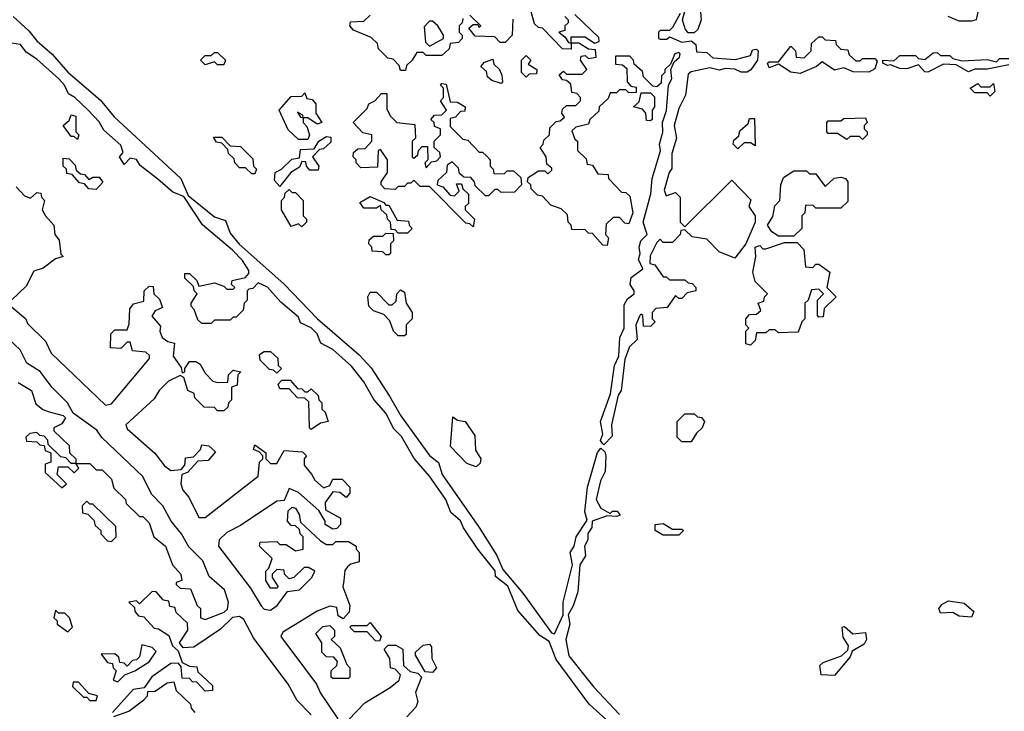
# Model space of a CAD drawing. Extents: x 2386423 to 2568864, y 578392 to 761999.
# Tile 111 of 256: x 2537610 to 2540770, y 629295 to 631515. Entities that reach past the tile are written whole.
import ezdxf

# ---------------------------------------------------------------- set-up
doc = ezdxf.new("R2010")
doc.units = 0

msp = doc.modelspace()

# ---------------------------------------------------------------- linework, layer by layer
at = {"layer": '0CON05XD'}
for points in [[(2539790.7, 631589.3), (2539797.5, 631515), (2539786.7, 631483.3), (2539775, 631472.5), (2539755, 631472.5), (2539746, 631486), (2539737.5, 631515), (2539746.1, 631546.1)], [(2539031.7, 631518.3), (2539030, 631505), (2539020, 631495), (2539020, 631475), (2539030, 631465), (2539030, 631455), (2539018.3, 631441.7), (2538991.7, 631438.3), (2538988.3, 631421.7), (2538965, 631400), (2538915, 631400), (2538905, 631410), (2538885, 631410), (2538870, 631385), (2538851.7, 631368.3), (2538848.3, 631351.7), (2538831.7, 631351.7), (2538828.3, 631368.3), (2538808.3, 631388.3), (2538791.7, 631391.7), (2538761.7, 631421.7), (2538758.3, 631438.3), (2538738.3, 631458.3), (2538681.7, 631481.7), (2538670, 631495), (2538671.7, 631508.3), (2538715, 631510), (2538735, 631530)], [(2539193, 631517), (2539190, 631465), (2539168.3, 631441.7), (2539151.7, 631441.7), (2539135, 631460), (2539071.7, 631461.7), (2539051.7, 631488.3), (2539065, 631500), (2539080, 631500), (2539085, 631490), (2539090, 631495), (2539055, 631530)], [(2539905, 631356.7), (2539875, 631358.8), (2539855, 631353.3), (2539825, 631360), (2539765, 631347.5), (2539755, 631340), (2539747, 631273), (2539725, 631230), (2539710, 631175), (2539717.5, 631135), (2539702.5, 631085), (2539703, 631037), (2539694, 631025), (2539678.3, 630968.3), (2539685, 630950), (2539715, 630960), (2539730, 630945), (2539730, 630865), (2539745, 630850), (2539895, 631000), (2539957, 630937), (2539950, 630915), (2539970, 630885), (2539970, 630865), (2539940, 630795), (2539905, 630750), (2539855, 630770), (2539815, 630810), (2539768.3, 630818.3), (2539745, 630840), (2539731.7, 630838.3), (2539730, 630825), (2539705, 630800), (2539675, 630800), (2539665, 630810), (2539655, 630800), (2539633, 630757), (2539632.5, 630732.5), (2539648.3, 630728.3), (2539675, 630690), (2539685, 630690), (2539695, 630680), (2539745, 630680), (2539755, 630670), (2539768.3, 630668.3), (2539780, 630655), (2539780, 630645), (2539751.7, 630638.3), (2539735, 630620), (2539725, 630620), (2539715, 630630), (2539688.3, 630591.7), (2539651.7, 630588.3), (2539640, 630575), (2539640, 630555), (2539650, 630545), (2539635, 630530), (2539611.7, 630531.7), (2539610, 630565), (2539605, 630570), (2539600, 630565), (2539587.5, 630535), (2539591.7, 630488.3), (2539566.7, 630465), (2539552.5, 630425), (2539540, 630325), (2539530.7, 630309.3), (2539508.8, 630215), (2539511.7, 630178.3), (2539485, 630150), (2539480, 630155), (2539473.8, 630163.8), (2539481.2, 630185), (2539474.2, 630225), (2539506.4, 630313.6), (2539518.8, 630405), (2539533.3, 630435), (2539536, 630495), (2539550, 630525), (2539550, 630600), (2539560.5, 630619.5), (2539582.5, 630635), (2539582.5, 630645), (2539568.8, 630665), (2539572.5, 630687.5), (2539610, 630715), (2539596.2, 630745), (2539601.2, 630765), (2539598, 630785), (2539603.8, 630805), (2539623.3, 630825), (2539611.2, 630865), (2539635.9, 630955.9), (2539640, 631005), (2539666.4, 631093.6), (2539663.8, 631115), (2539673.6, 631153.6), (2539673.3, 631185), (2539686.1, 631223.9), (2539692.5, 631305), (2539702.5, 631325), (2539700, 631355), (2539710, 631380), (2539727.5, 631395), (2539730, 631405), (2539725, 631410), (2539712.5, 631405), (2539698.3, 631371.7), (2539680, 631355), (2539680, 631345), (2539670, 631335), (2539668.3, 631311.7), (2539655, 631300), (2539641.7, 631301.7), (2539611.7, 631331.7), (2539608.3, 631348.3), (2539581.7, 631371.7), (2539580, 631385), (2539568.3, 631398.3), (2539521.7, 631398.3), (2539521.7, 631371.7), (2539545, 631370), (2539558.3, 631358.3), (2539560, 631315), (2539571.7, 631301.7), (2539588.3, 631298.3), (2539588.3, 631281.7), (2539565, 631280), (2539555, 631290), (2539535, 631290), (2539525, 631280), (2539505, 631280), (2539498.3, 631261.7), (2539470, 631235), (2539468.3, 631221.7), (2539440, 631195), (2539435, 631180), (2539395, 631170), (2539381.7, 631158.3), (2539391.7, 631131.7), (2539400, 631125), (2539400, 631095), (2539428.3, 631068.3), (2539431.7, 631051.7), (2539448.3, 631048.3), (2539465, 631020), (2539498.3, 631018.3), (2539500, 631005), (2539541.7, 630961.7), (2539555, 630960), (2539568.3, 630948.3), (2539577.5, 630895), (2539565, 630860), (2539551.7, 630861.7), (2539535, 630880), (2539515, 630880), (2539491.7, 630858.3), (2539490, 630825), (2539500, 630815), (2539495, 630790), (2539481.7, 630791.7), (2539448.3, 630828.3), (2539435, 630830), (2539425, 630840), (2539381.7, 630841.7), (2539380, 630855), (2539370, 630865), (2539368.3, 630888.3), (2539348.3, 630908.3), (2539315, 630920), (2539288.3, 630948.3), (2539271.7, 630951.7), (2539251.7, 630971.7), (2539250, 630985), (2539240, 630995), (2539241.7, 631008.3), (2539275, 631030), (2539295, 631030), (2539305, 631020), (2539318.3, 631031.7), (2539318.3, 631038.3), (2539301.7, 631051.7), (2539300, 631075), (2539280, 631105), (2539290, 631115), (2539291.7, 631128.3), (2539310, 631145), (2539311.7, 631168.3), (2539331.7, 631188.3), (2539345, 631190), (2539358.3, 631201.7), (2539350, 631215), (2539351.7, 631228.3), (2539365, 631240), (2539395, 631240), (2539410, 631255), (2539410, 631265), (2539398.3, 631278.3), (2539381.7, 631281.7), (2539378.3, 631308.3), (2539365, 631320), (2539351.7, 631321.7), (2539341.7, 631338.3), (2539355, 631350), (2539365, 631340), (2539415, 631340), (2539430, 631355), (2539410, 631385), (2539411.7, 631398.3), (2539425, 631400), (2539435, 631390), (2539460, 631395), (2539458.3, 631418.3), (2539435, 631420), (2539405, 631440), (2539380, 631440), (2539380, 631460), (2539425, 631460), (2539455, 631440), (2539470, 631445), (2539468.3, 631458.3), (2539391.7, 631531.7)], [(2539360, 631525), (2539370, 631515), (2539370, 631505), (2539360, 631495), (2539360, 631480), (2539340, 631475), (2539360, 631460), (2539371.7, 631441.7), (2539380, 631440), (2539380, 631420), (2539351.7, 631421.7), (2539288.3, 631488.3), (2539275, 631490), (2539261.7, 631501.7), (2539250, 631545)], [(2539730, 631535), (2539705, 631490), (2539695, 631480), (2539665, 631480), (2539660, 631475), (2539660, 631455), (2539665, 631452.5), (2539687, 631453), (2539695, 631460), (2539735, 631442.5), (2539765, 631447.5), (2539780, 631435), (2539781.7, 631411.7), (2539815, 631410), (2539835, 631392.5), (2539907, 631387), (2539955, 631400), (2539961.7, 631418.3), (2539975, 631420), (2539980, 631415), (2539977.5, 631385), (2539956, 631354), (2539945, 631346.7), (2539925, 631346.2), (2539905, 631356.7)], [(2540685, 631540), (2540680, 631515), (2540665, 631510), (2540625, 631510), (2540590, 631525)], [(2537588.8, 631525), (2537639.7, 631479.7), (2537665, 631446.7), (2537714.2, 631404.2), (2537765, 631346.7), (2537868, 631258), (2537913.7, 631203.7), (2538126.7, 631005), (2538150.7, 630950.7), (2538235, 630882), (2538270, 630870), (2538285, 630830), (2538314.2, 630794.2), (2538457.6, 630667.6), (2538566, 630555), (2538699.1, 630439.1), (2538737.9, 630397.9), (2538796.5, 630306.5), (2538833.5, 630243.5), (2538925, 630116.2), (2538954, 630094), (2538965.8, 630055), (2539084.2, 629885), (2539140.8, 629795), (2539160.6, 629750.6), (2539225, 629673.8), (2539316.4, 629546.4), (2539326.1, 629543.9), (2539353.8, 629605), (2539354.3, 629645), (2539383.8, 629765), (2539376.7, 629805), (2539390, 629825), (2539396.2, 629855), (2539431.7, 629908.3), (2539423.8, 629935), (2539432.5, 630015), (2539464.2, 630125.8), (2539475, 630140), (2539488, 630128), (2539491.2, 630115), (2539488.8, 630065), (2539473.8, 630035), (2539460, 629975), (2539475, 629947.5), (2539505, 629930), (2539513, 629937), (2539527, 629937), (2539537.5, 629925), (2539525, 629920), (2539495, 629922.5), (2539447.5, 629905), (2539446.7, 629885), (2539433.8, 629866.2), (2539433.3, 629845), (2539422.5, 629825), (2539426.4, 629793.6), (2539407.5, 629765), (2539401.2, 629678.8), (2539386.6, 629633.4), (2539370, 629605), (2539376, 629575), (2539362.9, 629525), (2539372.7, 629472.7), (2539452.5, 629372.5), (2539534.5, 629284.5)], [(2538925, 631430), (2538970, 631455), (2538970, 631465), (2538952.5, 631495), (2538935, 631510), (2538925, 631510), (2538908.3, 631491.7), (2538912.5, 631442.5), (2538925, 631430)], [(2539505, 629256.7), (2539438, 629318), (2539331.8, 629461.8), (2539309.2, 629519.2), (2539278.8, 629538.8), (2539208.8, 629618.8), (2539176.2, 629696.2), (2539137.5, 629727.5), (2539136, 629746), (2539080, 629815), (2539033.9, 629883.9), (2539025, 629906.7), (2538993.6, 629933.6), (2538978, 629975), (2538925, 630050), (2538876.2, 630106.2), (2538835, 630177.5), (2538811.2, 630201.2), (2538785, 630252.5), (2538746.2, 630296.2), (2538715, 630352.5), (2538675, 630402.5), (2538615, 630456.7), (2538577, 630477), (2538565, 630506.2), (2538545, 630526.2), (2538511.7, 630541.7), (2538505, 630560), (2538448, 630608), (2538405, 630656.7), (2538375, 630670), (2538358.3, 630651.7), (2538345, 630650), (2538340, 630645), (2538340, 630615), (2538330, 630605), (2538327, 630583), (2538305, 630560), (2538295, 630560), (2538285, 630550), (2538235, 630550), (2538225, 630540), (2538195, 630540), (2538181.7, 630551.7), (2538170, 630585), (2538160, 630595), (2538160, 630605), (2538180, 630635), (2538170, 630645), (2538168.3, 630658.3), (2538140, 630685), (2538140, 630700), (2538155, 630700), (2538178.3, 630678.3), (2538185, 630660), (2538235, 630670), (2538265, 630660), (2538275, 630650), (2538295, 630650), (2538300, 630655), (2538290, 630665), (2538291.7, 630678.3), (2538335, 630687.5), (2538345, 630700), (2538345, 630710), (2538325, 630742.5), (2538292.5, 630775), (2538196.7, 630856.7), (2538137, 630947), (2538101.2, 630961.2), (2538053.3, 631003.3), (2537996.7, 631046.7), (2537985, 631066.2), (2537965, 631070), (2537945, 631050), (2537930, 631075), (2537941.7, 631088.3), (2537935, 631112.5), (2537880, 631160), (2537865, 631186.7), (2537830, 631225), (2537787.5, 631265), (2537766.7, 631276.7), (2537754, 631305), (2537735.6, 631325.6), (2537665, 631388.8), (2537630.7, 631410.7), (2537612.5, 631435), (2537585, 631440)], [(2540115, 631342.5), (2540085, 631346.2), (2540045, 631372.5), (2540015, 631360), (2540010, 631375), (2540015, 631380), (2540045, 631380), (2540085, 631430), (2540100, 631415), (2540102.5, 631395), (2540127.7, 631392.3), (2540150, 631415), (2540151.7, 631438.3), (2540175, 631460), (2540185, 631460), (2540195, 631450), (2540228.3, 631448.3), (2540230, 631435), (2540245, 631420), (2540268.3, 631418.3), (2540271.7, 631401.7), (2540293, 631383), (2540307, 631383), (2540315, 631390), (2540355, 631390), (2540361.7, 631381.7), (2540355, 631357.5), (2540335, 631346.7), (2540285, 631347.5), (2540255, 631360), (2540225, 631352.5), (2540185, 631380), (2540167.5, 631365), (2540115, 631342.5)], [(2538265, 631370), (2538245, 631370), (2538235, 631380), (2538205, 631370), (2538190, 631385), (2538205, 631400), (2538225, 631400), (2538235, 631410), (2538245, 631410), (2538270, 631385), (2538265, 631370)], [(2539235, 631330), (2539220, 631345), (2539220, 631385), (2539235, 631400), (2539250, 631385), (2539241.7, 631371.7), (2539270, 631355), (2539268.3, 631341.7), (2539245, 631340), (2539235, 631330)], [(2540785, 631370), (2540715, 631356.7), (2540675, 631356.7), (2540655, 631347.5), (2540615, 631370), (2540575, 631372.5), (2540525, 631346.7), (2540515, 631347.5), (2540495, 631370), (2540457, 631357), (2540435, 631358.8), (2540405, 631370), (2540395, 631367.5), (2540380, 631375), (2540380, 631385), (2540415, 631382.5), (2540435, 631400), (2540485, 631400), (2540495, 631390), (2540515, 631387.5), (2540541.7, 631408.3), (2540555, 631410), (2540565, 631400), (2540595, 631400), (2540605, 631390), (2540635, 631382.5), (2540715, 631387.5), (2540745, 631380), (2540755, 631390), (2540785, 631390)], [(2539155, 631310), (2539125, 631320), (2539111.7, 631331.7), (2539108.3, 631348.3), (2539090, 631365), (2539101.7, 631378.3), (2539128.3, 631388.3), (2539131.7, 631371.7), (2539150, 631355), (2539157, 631337), (2539160, 631315), (2539155, 631310)], [(2539065, 630850), (2539055, 630860), (2539041.7, 630861.7), (2538925, 630980), (2538895, 630980), (2538875, 631000), (2538865, 630990), (2538855, 630990), (2538845, 630980), (2538825, 630980), (2538815, 630970), (2538781.7, 630971.7), (2538770, 630985), (2538770, 630995), (2538790, 631025), (2538790, 631065), (2538768.3, 631098.3), (2538760, 631095), (2538758.3, 631041.7), (2538705, 631040), (2538690, 631055), (2538690, 631065), (2538680, 631075), (2538681.7, 631088.3), (2538695, 631100), (2538718.3, 631101.7), (2538740, 631125), (2538740, 631145), (2538711.7, 631151.7), (2538680, 631185), (2538725, 631230), (2538730, 631245), (2538750, 631255), (2538771.7, 631278.3), (2538788.3, 631278.3), (2538788.3, 631228.3), (2538800, 631205), (2538820, 631185), (2538878.3, 631178.3), (2538880, 631135), (2538870, 631125), (2538870, 631075), (2538875, 631070), (2538888.3, 631081.7), (2538890, 631095), (2538901.7, 631108.3), (2538918.3, 631108.3), (2538920, 631065), (2538910, 631055), (2538915, 631040), (2538931.7, 631058.3), (2538948.3, 631061.7), (2538960, 631075), (2538958.3, 631088.3), (2538940, 631105), (2538940, 631125), (2538960, 631145), (2538960, 631165), (2538941.7, 631171.7), (2538940, 631185), (2538930, 631195), (2538941.7, 631208.3), (2538965, 631210), (2538980, 631225), (2538960, 631255), (2538970, 631265), (2538970, 631295), (2538960, 631305), (2538965, 631310), (2538978.3, 631308.3), (2538991.7, 631251.7), (2539015, 631250), (2539040, 631235), (2539038.3, 631221.7), (2539025, 631220), (2539008.3, 631201.7), (2538991.7, 631198.3), (2538991.7, 631171.7), (2539031.7, 631131.7), (2539048.3, 631128.3), (2539085, 631090), (2539095, 631090), (2539108.3, 631078.3), (2539120, 631065), (2539120, 631045), (2539130, 631035), (2539131.7, 631021.7), (2539165, 631020), (2539175, 631030), (2539195, 631030), (2539218.3, 631008.3), (2539220, 630985), (2539198.3, 630961.7), (2539155, 630960), (2539145, 630970), (2539135, 630970), (2539115, 630950), (2539105, 630950), (2539071.7, 630981.7), (2539070, 630995), (2539058.3, 631008.3), (2539035, 631010), (2539021.7, 631021.7), (2539018.3, 631038.3), (2538998.3, 631058.3), (2538981.7, 631048.3), (2538980, 631025), (2538951.7, 630998.3), (2538950, 630985), (2538968.3, 630978.3), (2538991.7, 630951.7), (2539005, 630950), (2539020, 630965), (2539011.7, 630988.3), (2539028.3, 630988.3), (2539031.7, 630971.7), (2539050, 630955), (2539050, 630925), (2539040, 630915), (2539040, 630905), (2539070, 630875), (2539065, 630850)], [(2540725, 631270), (2540715, 631280), (2540675, 631280), (2540660, 631295), (2540685, 631310), (2540695, 631300), (2540725, 631300), (2540735, 631310), (2540740, 631285), (2540725, 631270)], [(2538535, 631130), (2538505, 631130), (2538471.7, 631161.7), (2538442.5, 631225), (2538481.7, 631268.3), (2538515, 631270), (2538525, 631280), (2538531.7, 631261.7), (2538548.3, 631258.3), (2538560, 631245), (2538560, 631215), (2538580, 631185), (2538565, 631180), (2538535, 631200), (2538520, 631200), (2538518.3, 631208.3), (2538501.7, 631218.3), (2538511.7, 631201.7), (2538520, 631200), (2538520, 631185), (2538531.7, 631171.7), (2538540, 631145), (2538535, 631130)], [(2539635, 631190), (2539621.7, 631191.7), (2539620, 631215), (2539608.3, 631228.3), (2539580, 631235), (2539598.3, 631251.7), (2539605, 631280), (2539635, 631280), (2539647, 631267), (2539647.5, 631235), (2539640, 631225), (2539640, 631195), (2539635, 631190)], [(2537795, 631130), (2537785, 631140), (2537775, 631140), (2537750, 631175), (2537768.3, 631191.7), (2537775, 631210), (2537790, 631205), (2537790, 631155), (2537800, 631145), (2537795, 631130)], [(2539915, 631100), (2539900, 631115), (2539901.7, 631128.3), (2539918.3, 631141.7), (2539921.7, 631158.3), (2539948.3, 631181.7), (2539951.7, 631198.3), (2539968.3, 631198.3), (2539970, 631110), (2539955, 631120), (2539935, 631120), (2539915, 631100)], [(2540315, 631130), (2540305, 631140), (2540275, 631140), (2540265, 631130), (2540235, 631150), (2540205, 631150), (2540200, 631155), (2540200, 631185), (2540205, 631190), (2540245, 631190), (2540255, 631197.5), (2540325, 631200), (2540330, 631185), (2540320, 631175), (2540320, 631165), (2540330, 631155), (2540330, 631145), (2540315, 631130)], [(2538365, 631020), (2538355, 631020), (2538335, 631040), (2538315, 631040), (2538300, 631055), (2538298.3, 631068.3), (2538280, 631085), (2538278.3, 631098.3), (2538258.3, 631118.3), (2538241.7, 631121.7), (2538231.7, 631138.3), (2538258.3, 631138.3), (2538285, 631110), (2538318.3, 631108.3), (2538358.3, 631068.3), (2538360, 631045), (2538370, 631035), (2538365, 631020)], [(2538445, 630980), (2538428.3, 630998.3), (2538430, 631025), (2538450, 631035), (2538483, 631067), (2538508.3, 631071.7), (2538511.7, 631098.3), (2538555, 631100), (2538570, 631125), (2538595, 631140), (2538608.3, 631138.3), (2538608.3, 631121.7), (2538585, 631100), (2538571.7, 631098.3), (2538550, 631075), (2538570, 631045), (2538568.3, 631031.7), (2538541.7, 631031.7), (2538530, 631045), (2538528.3, 631058.3), (2538515, 631060), (2538508.3, 631041.7), (2538480, 631025), (2538445, 630980)], [(2537855, 630970), (2537831.7, 630971.7), (2537818.3, 630988.3), (2537801.7, 630991.7), (2537778.3, 631018.3), (2537761.7, 631021.7), (2537760, 631035), (2537750, 631045), (2537750, 631070), (2537768.3, 631068.3), (2537788.3, 631048.3), (2537791.7, 631031.7), (2537805, 631020), (2537818.3, 631018.3), (2537831.7, 631001.7), (2537845, 631010), (2537865, 631010), (2537877, 630993), (2537855, 630970)], [(2540095, 630820), (2540045, 630820), (2540023.6, 630833.6), (2540010, 630855), (2540027, 630883), (2540033, 630917), (2540050, 630935), (2540052.5, 630985), (2540061.7, 631008.3), (2540095, 631030), (2540135, 631030), (2540145, 631020), (2540165, 631020), (2540195, 630980), (2540223.6, 631006.4), (2540245, 631010), (2540260, 631005), (2540267.5, 630995), (2540268.3, 630931.7), (2540245, 630910), (2540165, 630910), (2540155, 630920), (2540131.7, 630918.3), (2540130, 630895), (2540120, 630885), (2540120, 630845), (2540095, 630820)], [(2537598.3, 630978.3), (2537625, 630950), (2537645, 630942.5), (2537665, 630960), (2537678.3, 630958.3), (2537680, 630945), (2537690, 630935), (2537682.5, 630905), (2537692.5, 630885), (2537720, 630855), (2537722.5, 630825), (2537737, 630807), (2537742.5, 630762.5), (2537750, 630755), (2537725, 630747.5), (2537685, 630717.5), (2537655, 630707.5), (2537630.5, 630659.5), (2537583.8, 630615)], [(2538515, 630850), (2538505, 630860), (2538481.7, 630851.7), (2538450, 630905), (2538450, 630935), (2538460, 630945), (2538461.7, 630958.3), (2538475, 630970), (2538485, 630960), (2538495, 630960), (2538520, 630935), (2538520, 630885), (2538530, 630875), (2538530, 630865), (2538515, 630850)], [(2538855, 630830), (2538825, 630830), (2538815, 630840), (2538801.7, 630841.7), (2538800, 630865), (2538790, 630875), (2538788.3, 630888.3), (2538770, 630905), (2538768.3, 630918.3), (2538755, 630910), (2538715, 630910), (2538701.7, 630928.3), (2538735, 630947.5), (2538778.3, 630928.3), (2538785, 630920), (2538795, 630920), (2538821.7, 630871.7), (2538858.3, 630868.3), (2538860, 630855), (2538870, 630845), (2538855, 630830)], [(2538795, 630760), (2538785, 630760), (2538775, 630770), (2538741.7, 630771.7), (2538740, 630785), (2538730, 630795), (2538731.7, 630808.3), (2538745, 630820), (2538775, 630820), (2538785, 630830), (2538808.3, 630828.3), (2538810, 630805), (2538800, 630795), (2538800, 630765), (2538795, 630760)], [(2539955, 630470), (2539940, 630475), (2539940, 630515), (2539950, 630525), (2539940, 630535), (2539940, 630555), (2539951.7, 630568.3), (2539975, 630570), (2539988.3, 630581.7), (2539980, 630605), (2539998.3, 630611.7), (2540000, 630625), (2540010, 630635), (2539970, 630675), (2539962.5, 630705), (2539972.5, 630755), (2539970, 630785), (2539985, 630790), (2539995, 630780), (2540005, 630780), (2540065, 630800), (2540105, 630800), (2540127, 630777), (2540131.7, 630721.7), (2540155, 630720), (2540165, 630730), (2540175, 630730), (2540210, 630705), (2540200, 630655), (2540230, 630625), (2540191.7, 630588.3), (2540188.3, 630561.7), (2540175, 630560), (2540170, 630565), (2540170, 630615), (2540190, 630635), (2540175, 630650), (2540151.7, 630648.3), (2540140, 630615), (2540130, 630605), (2540130, 630555), (2540120, 630545), (2540108.3, 630511.7), (2540045, 630510), (2540035, 630520), (2540015, 630520), (2540005, 630510), (2539975, 630510), (2539970, 630485), (2539955, 630470)], [(2537581.2, 630595), (2537630, 630555), (2537635, 630540), (2537693, 630483), (2537711.2, 630445), (2537885, 630277.5), (2537905, 630282), (2538027, 630427), (2538027, 630437), (2538015, 630447.5), (2537971.7, 630451.7), (2537965, 630480), (2537955, 630480), (2537935, 630460), (2537901.7, 630461.7), (2537903, 630507), (2537915, 630520), (2537955, 630520), (2537961.7, 630538.3), (2537963.3, 630586.7), (2537975, 630602.5), (2538008.3, 630611.7), (2538010, 630645), (2538025, 630660), (2538038.3, 630658.3), (2538040, 630635), (2538058.3, 630618.3), (2538065, 630600), (2538068.3, 630591.7), (2538045, 630580), (2538033.6, 630563.6), (2538061.7, 630531.7), (2538060, 630515), (2538067.5, 630495), (2538085, 630482.5), (2538107, 630477), (2538102.5, 630435), (2538128.3, 630398.3), (2538131.7, 630381.7), (2538140, 630385), (2538140, 630395), (2538155, 630417.5), (2538175, 630417.5), (2538189.3, 630409.3), (2538205, 630380), (2538230, 630355), (2538245, 630350), (2538278.3, 630351.7), (2538280, 630375), (2538295, 630390), (2538320, 630385), (2538310, 630375), (2538308.3, 630341.7), (2538290, 630335), (2538290, 630295), (2538280, 630285), (2538278.3, 630271.7), (2538265, 630260), (2538245, 630260), (2538235, 630270), (2538201.7, 630271.7), (2538171.7, 630301.7), (2538170, 630315), (2538150, 630325), (2538137, 630367), (2538125, 630372.5), (2538087.5, 630355), (2538057.5, 630325), (2538041.7, 630298.3), (2537950.8, 630215), (2537955, 630201.2), (2538043.9, 630123.9), (2538075, 630082.5), (2538095, 630067.5), (2538128.3, 630071.7), (2538140, 630085), (2538141.7, 630108.3), (2538168.3, 630111.7), (2538190, 630135), (2538195, 630150), (2538217, 630147), (2538238.3, 630128.3), (2538215, 630100), (2538181.7, 630098.3), (2538148.3, 630061.7), (2538130, 630055), (2538127.5, 630025), (2538133.8, 630005), (2538152.5, 629982.5), (2538185, 629917.5), (2538205, 629916.7), (2538375, 630050), (2538380, 630095), (2538390, 630105), (2538390, 630115), (2538378.3, 630128.3), (2538360, 630135), (2538365, 630150), (2538400, 630125), (2538400, 630105), (2538415, 630090), (2538435, 630090), (2538458.3, 630131.7), (2538517.5, 630127.5), (2538530, 630115), (2538522.5, 630105), (2538523.3, 630085), (2538546.7, 630056.7), (2538557, 630037), (2538585, 630012.5), (2538605, 630020), (2538615, 630040), (2538645, 630040), (2538670, 630015), (2538670, 629995), (2538658.3, 629981.7), (2538637, 629997), (2538615, 630000), (2538590, 629965), (2538591.7, 629941.7), (2538640, 629915), (2538640, 629895), (2538628.3, 629881.7), (2538615, 629880), (2538590, 629895), (2538590, 629905), (2538570, 629940), (2538505, 629997.5), (2538475, 630010), (2538458.3, 629971.7), (2538435, 629970), (2538318.8, 629891.2), (2538275, 629868.8), (2538250, 629845), (2538248, 629825), (2538350.5, 629690.5), (2538385, 629633.3), (2538395, 629623.3), (2538415, 629620), (2538436.7, 629635), (2538470, 629680), (2538507.5, 629685), (2538547.5, 629725), (2538557.5, 629745), (2538537, 629757), (2538523, 629757), (2538490, 629725), (2538475, 629720), (2538460, 629735), (2538458.3, 629748.3), (2538435, 629750), (2538420, 629735), (2538420, 629725), (2538440, 629695), (2538435, 629690), (2538415, 629690), (2538400, 629715), (2538400, 629745), (2538410, 629755), (2538420, 629785), (2538380, 629825), (2538381.7, 629838.3), (2538435, 629840), (2538445, 629830), (2538465, 629830), (2538495, 629810), (2538520, 629815), (2538520, 629855), (2538510, 629865), (2538508.3, 629878.3), (2538495, 629890), (2538481.7, 629891.7), (2538470, 629905), (2538471.7, 629938.3), (2538485, 629950), (2538495, 629947.5), (2538507, 629927), (2538511.7, 629901.7), (2538575, 629842.5), (2538595, 629830), (2538615, 629830), (2538625, 629840), (2538665, 629840), (2538690, 629825), (2538690, 629815), (2538700, 629805), (2538700, 629775), (2538672.5, 629767.5), (2538661.7, 629758.3), (2538653, 629747), (2538650, 629715), (2538647.5, 629695), (2538670, 629635), (2538667, 629613), (2538648.3, 629591.7), (2538631.7, 629601.7), (2538628.3, 629628.3), (2538605, 629632.5), (2538565, 629616.2), (2538495, 629573.8), (2538455, 629548.8), (2538448, 629535), (2538562.3, 629382.3), (2538575, 629353.3), (2538630.9, 629270.9)], [(2538845, 630500), (2538825, 630500), (2538810, 630515), (2538798.3, 630548.3), (2538778.3, 630568.3), (2538745, 630580), (2538730, 630595), (2538727.5, 630625), (2538735, 630640), (2538755, 630640), (2538795, 630600), (2538805, 630600), (2538818.3, 630611.7), (2538820, 630635), (2538831.7, 630648.3), (2538845, 630640), (2538850, 630605), (2538870, 630575), (2538870, 630555), (2538850, 630535), (2538850, 630505), (2538845, 630500)], [(2538205, 629590), (2538266.6, 629613.4), (2538277.3, 629622.7), (2538280.6, 629645), (2538267.1, 629685), (2538217.6, 629727.6), (2538197.6, 629777.6), (2538152.7, 629822.7), (2538129.2, 629865), (2538095.7, 629905), (2538069.2, 629955), (2538032.5, 629992.5), (2538005, 630049.2), (2537873.9, 630173.9), (2537857.3, 630197.3), (2537782.1, 630252.1), (2537763.1, 630285), (2537714.5, 630334.5), (2537675.6, 630385.6), (2537632.5, 630412.5), (2537612, 630455), (2537465, 630592.5)], [(2538435, 630380), (2538425, 630390), (2538411.7, 630391.7), (2538381.7, 630421.7), (2538380, 630440), (2538395, 630450), (2538415, 630450), (2538438.3, 630428.3), (2538440, 630405), (2538450, 630395), (2538435, 630380)], [(2538545, 630200), (2538540, 630205), (2538538.3, 630288.3), (2538525, 630300), (2538501.7, 630301.7), (2538475, 630330), (2538445, 630330), (2538440, 630345), (2538451.7, 630358.3), (2538478.3, 630358.3), (2538501.7, 630331.7), (2538515, 630330), (2538525, 630320), (2538535, 630320), (2538545, 630330), (2538568.3, 630308.3), (2538570, 630295), (2538580, 630285), (2538580, 630265), (2538590, 630255), (2538600, 630225), (2538575, 630220), (2538545, 630200)], [(2537605, 630350), (2537647.5, 630325), (2537661.7, 630281.7), (2537683.9, 630263.9), (2537705, 630256.2), (2537750, 630245), (2537757, 630237), (2537745, 630217.5), (2537720, 630205), (2537720, 630195), (2537768.3, 630148.3), (2537770, 630125), (2537790, 630105), (2537790, 630090), (2537775, 630090), (2537758.3, 630108.3), (2537741.7, 630111.7), (2537701.7, 630151.7), (2537700, 630165), (2537688.3, 630178.3), (2537675, 630180), (2537665, 630190), (2537643, 630187), (2537630, 630175), (2537631.7, 630161.7), (2537665, 630160), (2537675, 630150), (2537688.3, 630148.3), (2537691.7, 630131.7), (2537710, 630125), (2537710, 630095), (2537691.7, 630088.3), (2537691.7, 630061.7), (2537745, 630012.5), (2537760, 630025), (2537730, 630055), (2537735, 630080), (2537765, 630080), (2537785, 630060), (2537800, 630075), (2537790, 630090), (2537835, 630090), (2537855, 630070), (2537875, 630070), (2537905, 630040), (2537911.7, 630011.7), (2537950, 629975), (2537951.7, 629961.7), (2537995, 629920), (2538005, 629920), (2538025, 629900), (2538040, 629855), (2538077.5, 629825), (2538100, 629765), (2538127.5, 629735), (2538130, 629715), (2538111.7, 629708.3), (2538111.7, 629701.7), (2538125, 629690), (2538158.3, 629688.3), (2538180, 629635), (2538190, 629625), (2538190, 629595), (2538205, 629590)], [(2539075, 630080), (2539045, 630090), (2538992.5, 630145), (2539000, 630240), (2539015, 630230), (2539040, 630225), (2539070.7, 630180.7), (2539073, 630133), (2539090, 630105), (2539088.3, 630091.7), (2539075, 630080)], [(2539765, 630160), (2539735, 630160), (2539720, 630175), (2539720, 630225), (2539745, 630250), (2539775, 630250), (2539785, 630240), (2539798.3, 630238.3), (2539807.5, 630225), (2539800, 630205), (2539781.7, 630188.3), (2539765, 630160)], [(2537905, 629840), (2537920, 629855), (2537918.3, 629888.3), (2537845, 629960), (2537835, 629960), (2537825, 629970), (2537810, 629955), (2537811.7, 629931.7), (2537828.3, 629928.3), (2537848.3, 629908.3), (2537851.7, 629891.7), (2537870, 629875), (2537870, 629865), (2537891.7, 629841.7), (2537905, 629840)], [(2539725, 629860), (2539675, 629860), (2539650, 629875), (2539650, 629895), (2539675, 629897.5), (2539705, 629880), (2539735, 629880), (2539740, 629875), (2539725, 629860)], [(2538545, 629283.8), (2538500.2, 629330.2), (2538471.7, 629381.7), (2538360.8, 629530.8), (2538329.8, 629589.8), (2538315, 629599.4), (2538293.4, 629596.6), (2538255, 629559.2), (2538168.9, 629501.1), (2538135, 629498.8), (2538122.5, 629515), (2538150, 629555), (2538148.3, 629578.3), (2538111.7, 629611.7), (2538108.3, 629628.3), (2538091.7, 629631.7), (2538088.3, 629648.3), (2538071.7, 629651.7), (2538048.3, 629678.3), (2538035, 629680), (2537995, 629640), (2537985, 629650), (2537960, 629645), (2537978.3, 629628.3), (2537980, 629615), (2537991.7, 629601.7), (2538008.3, 629598.3), (2538041.7, 629561.7), (2538055, 629560), (2538088.3, 629538.3), (2538100, 629505), (2538118.8, 629488.8), (2538131.7, 629451.7), (2538155, 629440), (2538178.3, 629438.3), (2538181.7, 629421.7), (2538228.3, 629378.3), (2538228.3, 629361.7), (2538205, 629360), (2538178.3, 629388.3), (2538165, 629390), (2538155, 629400), (2538131.7, 629401.7), (2538128.3, 629438.3), (2538119.3, 629449.3), (2538095, 629448.8), (2538034.3, 629405.7), (2538010, 629370), (2537974.5, 629365.5), (2537908.3, 629291.7)], [(2540665, 629597.5), (2540625, 629600), (2540605, 629612.5), (2540565, 629610), (2540560, 629625), (2540570.7, 629639.3), (2540590.7, 629649.3), (2540641.7, 629641.7), (2540672.5, 629615), (2540665, 629597.5)], [(2537765, 629550), (2537780, 629565), (2537770, 629595), (2537755, 629610), (2537735, 629610), (2537725, 629620), (2537720, 629595), (2537730, 629585), (2537730, 629575), (2537765, 629550)], [(2538665, 629400), (2538615, 629400), (2538610, 629405), (2538610, 629425), (2538628.3, 629441.7), (2538630, 629455), (2538618.3, 629468.3), (2538595, 629470), (2538580, 629485), (2538580, 629515), (2538560, 629545), (2538583, 629567), (2538605, 629570), (2538620, 629555), (2538620, 629535), (2538610, 629525), (2538638.3, 629498.3), (2538660, 629445), (2538670, 629435), (2538670, 629405), (2538665, 629400)], [(2538765, 629520), (2538751.7, 629521.7), (2538725, 629550), (2538685, 629550), (2538670, 629565), (2538675, 629570), (2538725, 629570), (2538735, 629580), (2538770, 629535), (2538765, 629520)], [(2540225, 629410), (2540181.7, 629411.7), (2540178.3, 629441.7), (2540188.3, 629451.7), (2540247, 629473), (2540268.3, 629491.7), (2540270, 629505), (2540253, 629533), (2540250, 629565), (2540257, 629567), (2540283.6, 629543.6), (2540325, 629547.5), (2540327.5, 629525), (2540320, 629510), (2540281.7, 629488.3), (2540275, 629470), (2540225, 629410)], [(2537925, 629390), (2537947.5, 629412.5), (2537980, 629425), (2538025, 629453.3), (2538047.5, 629487.5), (2538035, 629500), (2538001.7, 629508.3), (2537995, 629470), (2537985, 629460), (2537971.7, 629458.3), (2537955, 629440), (2537945, 629450), (2537931.7, 629451.7), (2537928.3, 629468.3), (2537915, 629480), (2537871.7, 629478.3), (2537891.7, 629451.7), (2537908.3, 629448.3), (2537910, 629435), (2537920, 629425), (2537910, 629395), (2537925, 629390)], [(2538665, 629268), (2538717.7, 629322.3), (2538798.8, 629371.2), (2538827.5, 629395), (2538831.7, 629411.7), (2538815, 629430), (2538800, 629435), (2538797.5, 629465), (2538780, 629495), (2538792.5, 629507.5), (2538817, 629507), (2538840, 629495), (2538841.7, 629441.7), (2538863, 629423), (2538887.5, 629417.5), (2538900, 629405), (2538880, 629355), (2538887.5, 629325), (2538881.7, 629308.3), (2538853, 629277)], [(2538935, 629420), (2538911.7, 629421.7), (2538880, 629475), (2538880, 629485), (2538905, 629507.5), (2538925, 629510), (2538931.7, 629501.7), (2538932.5, 629465), (2538947.5, 629435), (2538935, 629420)], [(2537855, 629330), (2537860, 629345), (2537831.7, 629351.7), (2537798.3, 629388.3), (2537781.7, 629388.3), (2537780, 629375), (2537815, 629340), (2537825, 629340), (2537835, 629330), (2537855, 629330)], [(2537911.7, 629278.3), (2537960, 629295), (2538008.3, 629331.7), (2538020, 629345), (2538021.7, 629358.3), (2538045, 629360), (2538083.3, 629386.7), (2538105, 629390), (2538111.7, 629361.7), (2538158.3, 629318.3), (2538160, 629305), (2538171.7, 629291.7)]]:
    msp.add_lwpolyline(points, dxfattribs=at)

doc.saveas('drawing.dxf')
